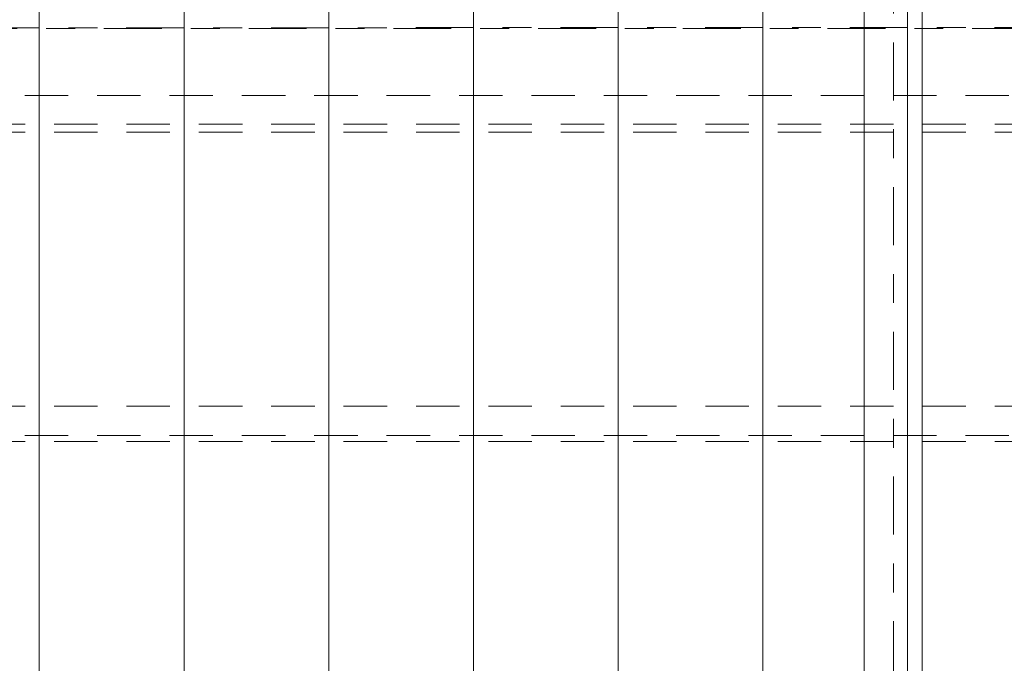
# Model space of a CAD drawing. Header units: metres. Extents: x -167 to 233, y -155 to 122.
# Tile 80 of 96: x 49.73 to 53.14, y 36.4 to 38.62. Entities that reach past the tile are written whole.
import ezdxf
from ezdxf.enums import TextEntityAlignment as Align

# ---------------------------------------------------------------- set-up
doc = ezdxf.new("R2010")
doc.units = ezdxf.units.M
doc.header["$MEASUREMENT"] = 0
for name, pattern in [('Achse', [0.4, 0.2, -0.1, 0, -0.1]), ('Raster', [0.4, 0.2, -0.1, 0, -0.1]), ('Strichlinie_ eng', [0.23, 0.15, -0.08])]:
    doc.linetypes.add(name, pattern=pattern)
for name, color, linetype in [('20 Träger', 7, 'Continuous'), ('30 Dachaufbau', 7, 'Continuous'), ('30 Dachkonstruktion massiv', 7, 'Continuous'), ('70 PV-Anlage', 7, 'Continuous'), ('90 Achsraster', 7, 'Continuous')]:
    doc.layers.add(name, color=color, linetype=linetype)
doc.styles.add('ERSTELLTER_STIL_1', font='arial.ttf')

# ---------------------------------------------------------------- blocks, each defined once
blk = doc.blocks.new('Standard-Rastermarker_139')
at = {"layer": '90 Achsraster', "color": 14, "linetype": 'Raster', "lineweight": 18, "true_color": 0xa80000}
blk.add_line((1, 0), (45.4427, 0), dxfattribs=at)
at = {"layer": '90 Achsraster', "color": 14, "lineweight": 18, "true_color": 0xa80000, "style": 'ERSTELLTER_STIL_1'}
for tag, p in [('AC_MarkerText_1_0', (-0.35, 0.15)), ('AC_MarkerText_1_1', (46.7927, 0.15))]:
    blk.add_attdef(tag, text='', height=0.3, dxfattribs=at).set_placement(p, align=Align.TOP_CENTER)
blk = doc.blocks.new('Lattung 27_2')
at = {"layer": '30 Dachkonstruktion massiv', "color": 7, "linetype": 'Strichlinie_ eng', "lineweight": 13}
for p, q in [((40.5014, 6.516), (0, 6.516)), ((0, 6.4946), (40.5014, 6.4946)), ((40.5014, 6.3936), (0, 6.3936)), ((40.5014, 5.4465), (0, 5.4465)), ((40.5014, 5.4186), (0, 5.4186)), ((0, 5.3196), (40.5014, 5.3196))]:
    blk.add_line(p, q, dxfattribs=at)
blk = doc.blocks.new('*X219', base_point=(27236.1321, 33357.279))
at = {"layer": '30 Dachaufbau', "color": 7, "linetype": 'Continuous', "lineweight": 13}
for p, q in [((49.8011, 38.6815), (49.8011, 38.6172)), ((49.8011, 38.6815), (49.8011, 38.6172)), ((50.3011, 38.6815), (50.3011, 38.6172)), ((50.3011, 38.6815), (50.3011, 38.6172)), ((50.8011, 38.6815), (50.8011, 38.6172)), ((50.8011, 38.6815), (50.8011, 38.6172)), ((51.3011, 38.6815), (51.3011, 38.6172)), ((51.3011, 38.6815), (51.3011, 38.6172)), ((51.8011, 38.6815), (51.8011, 38.6172)), ((51.8011, 38.6815), (51.8011, 38.6172)), ((52.3011, 38.6815), (52.3011, 38.6172)), ((52.3011, 38.6815), (52.3011, 38.6172)), ((52.8011, 38.6815), (52.8011, 38.6172)), ((52.8011, 38.6815), (52.8011, 38.6172)), ((49.8011, 38.6172), (49.8011, 38.5528)), ((49.8011, 38.6172), (49.8011, 38.5528)), ((50.3011, 38.6172), (50.3011, 38.5528)), ((50.3011, 38.6172), (50.3011, 38.5528)), ((50.8011, 38.6172), (50.8011, 38.5528)), ((50.8011, 38.6172), (50.8011, 38.5528)), ((51.3011, 38.6172), (51.3011, 38.5528)), ((51.3011, 38.6172), (51.3011, 38.5528)), ((51.8011, 38.6172), (51.8011, 38.5528)), ((51.8011, 38.6172), (51.8011, 38.5528)), ((52.3011, 38.6172), (52.3011, 38.5528)), ((52.3011, 38.6172), (52.3011, 38.5528)), ((52.8011, 38.6172), (52.8011, 38.5528)), ((52.8011, 38.6172), (52.8011, 38.5528)), ((49.8011, 38.5528), (49.8011, 38.4884)), ((49.8011, 38.5528), (49.8011, 38.4884)), ((50.3011, 38.5528), (50.3011, 38.4884)), ((50.3011, 38.5528), (50.3011, 38.4884)), ((50.8011, 38.5528), (50.8011, 38.4884)), ((50.8011, 38.5528), (50.8011, 38.4884)), ((51.3011, 38.5528), (51.3011, 38.4884)), ((51.3011, 38.5528), (51.3011, 38.4884)), ((51.8011, 38.5528), (51.8011, 38.4884)), ((51.8011, 38.5528), (51.8011, 38.4884)), ((52.3011, 38.5528), (52.3011, 38.4884)), ((52.3011, 38.5528), (52.3011, 38.4884)), ((52.8011, 38.5528), (52.8011, 38.4884)), ((52.8011, 38.5528), (52.8011, 38.4884)), ((49.8011, 38.4884), (49.8011, 38.4241)), ((49.8011, 38.4884), (49.8011, 38.4241)), ((50.3011, 38.4884), (50.3011, 38.4241)), ((50.3011, 38.4884), (50.3011, 38.4241)), ((50.8011, 38.4884), (50.8011, 38.4241)), ((50.8011, 38.4884), (50.8011, 38.4241)), ((51.3011, 38.4884), (51.3011, 38.4241)), ((51.3011, 38.4884), (51.3011, 38.4241)), ((51.8011, 38.4884), (51.8011, 38.4241)), ((51.8011, 38.4884), (51.8011, 38.4241)), ((52.3011, 38.4884), (52.3011, 38.4241)), ((52.3011, 38.4884), (52.3011, 38.4241)), ((52.8011, 38.4884), (52.8011, 38.4241)), ((52.8011, 38.4884), (52.8011, 38.4241)), ((49.8011, 38.4241), (49.8011, 38.3597)), ((49.8011, 38.4241), (49.8011, 38.3597)), ((50.3011, 38.4241), (50.3011, 38.3597)), ((50.3011, 38.4241), (50.3011, 38.3597)), ((50.8011, 38.4241), (50.8011, 38.3597)), ((50.8011, 38.4241), (50.8011, 38.3597)), ((51.3011, 38.4241), (51.3011, 38.3597)), ((51.3011, 38.4241), (51.3011, 38.3597)), ((51.8011, 38.4241), (51.8011, 38.3597)), ((51.8011, 38.4241), (51.8011, 38.3597)), ((52.3011, 38.4241), (52.3011, 38.3597)), ((52.3011, 38.4241), (52.3011, 38.3597)), ((52.8011, 38.4241), (52.8011, 38.3597)), ((52.8011, 38.4241), (52.8011, 38.3597)), ((49.8011, 38.3597), (49.8011, 38.2953)), ((49.8011, 38.3597), (49.8011, 38.2953)), ((50.3011, 38.3597), (50.3011, 38.2953)), ((50.3011, 38.3597), (50.3011, 38.2953)), ((50.8011, 38.3597), (50.8011, 38.2953)), ((50.8011, 38.3597), (50.8011, 38.2953)), ((51.3011, 38.3597), (51.3011, 38.2953)), ((51.3011, 38.3597), (51.3011, 38.2953)), ((51.8011, 38.3597), (51.8011, 38.2953)), ((51.8011, 38.3597), (51.8011, 38.2953)), ((52.3011, 38.3597), (52.3011, 38.2953)), ((52.3011, 38.3597), (52.3011, 38.2953)), ((52.8011, 38.3597), (52.8011, 38.2953)), ((52.8011, 38.3597), (52.8011, 38.2953)), ((49.8011, 38.2953), (49.8011, 38.231)), ((49.8011, 38.2953), (49.8011, 38.231)), ((50.3011, 38.2953), (50.3011, 38.231)), ((50.3011, 38.2953), (50.3011, 38.231)), ((50.8011, 38.2953), (50.8011, 38.231)), ((50.8011, 38.2953), (50.8011, 38.231)), ((51.3011, 38.2953), (51.3011, 38.231)), ((51.3011, 38.2953), (51.3011, 38.231)), ((51.8011, 38.2953), (51.8011, 38.231)), ((51.8011, 38.2953), (51.8011, 38.231)), ((52.3011, 38.2953), (52.3011, 38.231)), ((52.3011, 38.2953), (52.3011, 38.231)), ((52.8011, 38.2953), (52.8011, 38.231)), ((52.8011, 38.2953), (52.8011, 38.231)), ((49.8011, 38.231), (49.8011, 38.1666)), ((49.8011, 38.231), (49.8011, 38.1666)), ((50.3011, 38.231), (50.3011, 38.1666)), ((50.3011, 38.231), (50.3011, 38.1666)), ((50.8011, 38.231), (50.8011, 38.1666)), ((50.8011, 38.231), (50.8011, 38.1666)), ((51.3011, 38.231), (51.3011, 38.1666)), ((51.3011, 38.231), (51.3011, 38.1666)), ((51.8011, 38.231), (51.8011, 38.1666)), ((51.8011, 38.231), (51.8011, 38.1666)), ((52.3011, 38.231), (52.3011, 38.1666)), ((52.3011, 38.231), (52.3011, 38.1666)), ((52.8011, 38.231), (52.8011, 38.1666)), ((52.8011, 38.231), (52.8011, 38.1666)), ((49.8011, 38.1666), (49.8011, 38.1022)), ((49.8011, 38.1666), (49.8011, 38.1022)), ((50.3011, 38.1666), (50.3011, 38.1022)), ((50.3011, 38.1666), (50.3011, 38.1022)), ((50.8011, 38.1666), (50.8011, 38.1022)), ((50.8011, 38.1666), (50.8011, 38.1022)), ((51.3011, 38.1666), (51.3011, 38.1022)), ((51.3011, 38.1666), (51.3011, 38.1022)), ((51.8011, 38.1666), (51.8011, 38.1022)), ((51.8011, 38.1666), (51.8011, 38.1022)), ((52.3011, 38.1666), (52.3011, 38.1022)), ((52.3011, 38.1666), (52.3011, 38.1022)), ((52.8011, 38.1666), (52.8011, 38.1022)), ((52.8011, 38.1666), (52.8011, 38.1022)), ((49.8011, 38.1022), (49.8011, 38.0379)), ((49.8011, 38.1022), (49.8011, 38.0379)), ((50.3011, 38.1022), (50.3011, 38.0379)), ((50.3011, 38.1022), (50.3011, 38.0379)), ((50.8011, 38.1022), (50.8011, 38.0379)), ((50.8011, 38.1022), (50.8011, 38.0379)), ((51.3011, 38.1022), (51.3011, 38.0379)), ((51.3011, 38.1022), (51.3011, 38.0379)), ((51.8011, 38.1022), (51.8011, 38.0379)), ((51.8011, 38.1022), (51.8011, 38.0379)), ((52.3011, 38.1022), (52.3011, 38.0379)), ((52.3011, 38.1022), (52.3011, 38.0379)), ((52.8011, 38.1022), (52.8011, 38.0379)), ((52.8011, 38.1022), (52.8011, 38.0379)), ((49.8011, 38.0379), (49.8011, 37.9735)), ((49.8011, 38.0379), (49.8011, 37.9735)), ((50.3011, 38.0379), (50.3011, 37.9735)), ((50.3011, 38.0379), (50.3011, 37.9735)), ((50.8011, 38.0379), (50.8011, 37.9735)), ((50.8011, 38.0379), (50.8011, 37.9735)), ((51.3011, 38.0379), (51.3011, 37.9735)), ((51.3011, 38.0379), (51.3011, 37.9735)), ((51.8011, 38.0379), (51.8011, 37.9735)), ((51.8011, 38.0379), (51.8011, 37.9735)), ((52.3011, 38.0379), (52.3011, 37.9735)), ((52.3011, 38.0379), (52.3011, 37.9735)), ((52.8011, 38.0379), (52.8011, 37.9735)), ((52.8011, 38.0379), (52.8011, 37.9735)), ((49.8011, 37.9735), (49.8011, 37.9091)), ((49.8011, 37.9735), (49.8011, 37.9091)), ((50.3011, 37.9735), (50.3011, 37.9091)), ((50.3011, 37.9735), (50.3011, 37.9091)), ((50.8011, 37.9735), (50.8011, 37.9091)), ((50.8011, 37.9735), (50.8011, 37.9091)), ((51.3011, 37.9735), (51.3011, 37.9091)), ((51.3011, 37.9735), (51.3011, 37.9091)), ((51.8011, 37.9735), (51.8011, 37.9091)), ((51.8011, 37.9735), (51.8011, 37.9091)), ((52.3011, 37.9735), (52.3011, 37.9091)), ((52.3011, 37.9735), (52.3011, 37.9091)), ((52.8011, 37.9735), (52.8011, 37.9091)), ((52.8011, 37.9735), (52.8011, 37.9091)), ((49.8011, 37.9091), (49.8011, 37.8448)), ((49.8011, 37.9091), (49.8011, 37.8448)), ((50.3011, 37.9091), (50.3011, 37.8448)), ((50.3011, 37.9091), (50.3011, 37.8448)), ((50.8011, 37.9091), (50.8011, 37.8448)), ((50.8011, 37.9091), (50.8011, 37.8448)), ((51.3011, 37.9091), (51.3011, 37.8448)), ((51.3011, 37.9091), (51.3011, 37.8448)), ((51.8011, 37.9091), (51.8011, 37.8448)), ((51.8011, 37.9091), (51.8011, 37.8448)), ((52.3011, 37.9091), (52.3011, 37.8448)), ((52.3011, 37.9091), (52.3011, 37.8448)), ((52.8011, 37.9091), (52.8011, 37.8448)), ((52.8011, 37.9091), (52.8011, 37.8448)), ((49.8011, 37.8448), (49.8011, 37.7804)), ((49.8011, 37.8448), (49.8011, 37.7804)), ((50.3011, 37.8448), (50.3011, 37.7804)), ((50.3011, 37.8448), (50.3011, 37.7804)), ((50.8011, 37.8448), (50.8011, 37.7804)), ((50.8011, 37.8448), (50.8011, 37.7804)), ((51.3011, 37.8448), (51.3011, 37.7804)), ((51.3011, 37.8448), (51.3011, 37.7804)), ((51.8011, 37.8448), (51.8011, 37.7804)), ((51.8011, 37.8448), (51.8011, 37.7804)), ((52.3011, 37.8448), (52.3011, 37.7804)), ((52.3011, 37.8448), (52.3011, 37.7804)), ((52.8011, 37.8448), (52.8011, 37.7804)), ((52.8011, 37.8448), (52.8011, 37.7804)), ((49.8011, 37.7804), (49.8011, 37.716)), ((49.8011, 37.7804), (49.8011, 37.716)), ((50.3011, 37.7804), (50.3011, 37.716)), ((50.3011, 37.7804), (50.3011, 37.716)), ((50.8011, 37.7804), (50.8011, 37.716)), ((50.8011, 37.7804), (50.8011, 37.716)), ((51.3011, 37.7804), (51.3011, 37.716)), ((51.3011, 37.7804), (51.3011, 37.716)), ((51.8011, 37.7804), (51.8011, 37.716)), ((51.8011, 37.7804), (51.8011, 37.716)), ((52.3011, 37.7804), (52.3011, 37.716)), ((52.3011, 37.7804), (52.3011, 37.716)), ((52.8011, 37.7804), (52.8011, 37.716)), ((52.8011, 37.7804), (52.8011, 37.716)), ((49.8011, 37.716), (49.8011, 37.6517)), ((49.8011, 37.716), (49.8011, 37.6517)), ((50.3011, 37.716), (50.3011, 37.6517)), ((50.3011, 37.716), (50.3011, 37.6517)), ((50.8011, 37.716), (50.8011, 37.6517)), ((50.8011, 37.716), (50.8011, 37.6517)), ((51.3011, 37.716), (51.3011, 37.6517)), ((51.3011, 37.716), (51.3011, 37.6517)), ((51.8011, 37.716), (51.8011, 37.6517)), ((51.8011, 37.716), (51.8011, 37.6517)), ((52.3011, 37.716), (52.3011, 37.6517)), ((52.3011, 37.716), (52.3011, 37.6517)), ((52.8011, 37.716), (52.8011, 37.6517)), ((52.8011, 37.716), (52.8011, 37.6517)), ((49.8011, 37.6517), (49.8011, 37.5873)), ((49.8011, 37.6517), (49.8011, 37.5873)), ((50.3011, 37.6517), (50.3011, 37.5873)), ((50.3011, 37.6517), (50.3011, 37.5873)), ((50.8011, 37.6517), (50.8011, 37.5873)), ((50.8011, 37.6517), (50.8011, 37.5873)), ((51.3011, 37.6517), (51.3011, 37.5873)), ((51.3011, 37.6517), (51.3011, 37.5873)), ((51.8011, 37.6517), (51.8011, 37.5873)), ((51.8011, 37.6517), (51.8011, 37.5873)), ((52.3011, 37.6517), (52.3011, 37.5873)), ((52.3011, 37.6517), (52.3011, 37.5873)), ((52.8011, 37.6517), (52.8011, 37.5873)), ((52.8011, 37.6517), (52.8011, 37.5873)), ((49.8011, 37.5873), (49.8011, 37.5229)), ((49.8011, 37.5873), (49.8011, 37.5229)), ((50.3011, 37.5873), (50.3011, 37.5229)), ((50.3011, 37.5873), (50.3011, 37.5229)), ((50.8011, 37.5873), (50.8011, 37.5229)), ((50.8011, 37.5873), (50.8011, 37.5229)), ((51.3011, 37.5873), (51.3011, 37.5229)), ((51.3011, 37.5873), (51.3011, 37.5229)), ((51.8011, 37.5873), (51.8011, 37.5229)), ((51.8011, 37.5873), (51.8011, 37.5229)), ((52.3011, 37.5873), (52.3011, 37.5229)), ((52.3011, 37.5873), (52.3011, 37.5229)), ((52.8011, 37.5873), (52.8011, 37.5229)), ((52.8011, 37.5873), (52.8011, 37.5229)), ((49.8011, 37.5229), (49.8011, 37.4586)), ((49.8011, 37.5229), (49.8011, 37.4586)), ((50.3011, 37.5229), (50.3011, 37.4586)), ((50.3011, 37.5229), (50.3011, 37.4586)), ((50.8011, 37.5229), (50.8011, 37.4586)), ((50.8011, 37.5229), (50.8011, 37.4586)), ((51.3011, 37.5229), (51.3011, 37.4586)), ((51.3011, 37.5229), (51.3011, 37.4586)), ((51.8011, 37.5229), (51.8011, 37.4586)), ((51.8011, 37.5229), (51.8011, 37.4586)), ((52.3011, 37.5229), (52.3011, 37.4586)), ((52.3011, 37.5229), (52.3011, 37.4586)), ((52.8011, 37.5229), (52.8011, 37.4586)), ((52.8011, 37.5229), (52.8011, 37.4586)), ((49.8011, 37.4586), (49.8011, 37.3942)), ((49.8011, 37.4586), (49.8011, 37.3942)), ((50.3011, 37.4586), (50.3011, 37.3942)), ((50.3011, 37.4586), (50.3011, 37.3942)), ((50.8011, 37.4586), (50.8011, 37.3942)), ((50.8011, 37.4586), (50.8011, 37.3942)), ((51.3011, 37.4586), (51.3011, 37.3942)), ((51.3011, 37.4586), (51.3011, 37.3942)), ((51.8011, 37.4586), (51.8011, 37.3942)), ((51.8011, 37.4586), (51.8011, 37.3942)), ((52.3011, 37.4586), (52.3011, 37.3942)), ((52.3011, 37.4586), (52.3011, 37.3942)), ((52.8011, 37.4586), (52.8011, 37.3942)), ((52.8011, 37.4586), (52.8011, 37.3942)), ((49.8011, 37.3942), (49.8011, 37.3298)), ((49.8011, 37.3942), (49.8011, 37.3298)), ((50.3011, 37.3942), (50.3011, 37.3298)), ((50.3011, 37.3942), (50.3011, 37.3298)), ((50.8011, 37.3942), (50.8011, 37.3298)), ((50.8011, 37.3942), (50.8011, 37.3298)), ((51.3011, 37.3942), (51.3011, 37.3298)), ((51.3011, 37.3942), (51.3011, 37.3298)), ((51.8011, 37.3942), (51.8011, 37.3298)), ((51.8011, 37.3942), (51.8011, 37.3298)), ((52.3011, 37.3942), (52.3011, 37.3298)), ((52.3011, 37.3942), (52.3011, 37.3298)), ((52.8011, 37.3942), (52.8011, 37.3298)), ((52.8011, 37.3942), (52.8011, 37.3298)), ((49.8011, 37.3298), (49.8011, 37.2655)), ((49.8011, 37.3298), (49.8011, 37.2655)), ((50.3011, 37.3298), (50.3011, 37.2655)), ((50.3011, 37.3298), (50.3011, 37.2655)), ((50.8011, 37.3298), (50.8011, 37.2655)), ((50.8011, 37.3298), (50.8011, 37.2655)), ((51.3011, 37.3298), (51.3011, 37.2655)), ((51.3011, 37.3298), (51.3011, 37.2655)), ((51.8011, 37.3298), (51.8011, 37.2655)), ((51.8011, 37.3298), (51.8011, 37.2655)), ((52.3011, 37.3298), (52.3011, 37.2655)), ((52.3011, 37.3298), (52.3011, 37.2655)), ((52.8011, 37.3298), (52.8011, 37.2655)), ((52.8011, 37.3298), (52.8011, 37.2655)), ((49.8011, 37.2655), (49.8011, 37.2011)), ((49.8011, 37.2655), (49.8011, 37.2011)), ((50.3011, 37.2655), (50.3011, 37.2011)), ((50.3011, 37.2655), (50.3011, 37.2011)), ((50.8011, 37.2655), (50.8011, 37.2011)), ((50.8011, 37.2655), (50.8011, 37.2011)), ((51.3011, 37.2655), (51.3011, 37.2011)), ((51.3011, 37.2655), (51.3011, 37.2011)), ((51.8011, 37.2655), (51.8011, 37.2011)), ((51.8011, 37.2655), (51.8011, 37.2011)), ((52.3011, 37.2655), (52.3011, 37.2011)), ((52.3011, 37.2655), (52.3011, 37.2011)), ((52.8011, 37.2655), (52.8011, 37.2011)), ((52.8011, 37.2655), (52.8011, 37.2011)), ((49.8011, 37.2011), (49.8011, 37.1367)), ((49.8011, 37.2011), (49.8011, 37.1367)), ((50.3011, 37.2011), (50.3011, 37.1367)), ((50.3011, 37.2011), (50.3011, 37.1367)), ((50.8011, 37.2011), (50.8011, 37.1367)), ((50.8011, 37.2011), (50.8011, 37.1367)), ((51.3011, 37.2011), (51.3011, 37.1367)), ((51.3011, 37.2011), (51.3011, 37.1367)), ((51.8011, 37.2011), (51.8011, 37.1367)), ((51.8011, 37.2011), (51.8011, 37.1367)), ((52.3011, 37.2011), (52.3011, 37.1367)), ((52.3011, 37.2011), (52.3011, 37.1367)), ((52.8011, 37.2011), (52.8011, 37.1367)), ((52.8011, 37.2011), (52.8011, 37.1367)), ((49.8011, 37.1367), (49.8011, 37.0724)), ((49.8011, 37.1367), (49.8011, 37.0724)), ((50.3011, 37.1367), (50.3011, 37.0724)), ((50.3011, 37.1367), (50.3011, 37.0724)), ((50.8011, 37.1367), (50.8011, 37.0724)), ((50.8011, 37.1367), (50.8011, 37.0724)), ((51.3011, 37.1367), (51.3011, 37.0724)), ((51.3011, 37.1367), (51.3011, 37.0724)), ((51.8011, 37.1367), (51.8011, 37.0724)), ((51.8011, 37.1367), (51.8011, 37.0724)), ((52.3011, 37.1367), (52.3011, 37.0724)), ((52.3011, 37.1367), (52.3011, 37.0724)), ((52.8011, 37.1367), (52.8011, 37.0724)), ((52.8011, 37.1367), (52.8011, 37.0724)), ((49.8011, 37.0724), (49.8011, 37.008)), ((49.8011, 37.0724), (49.8011, 37.008)), ((50.3011, 37.0724), (50.3011, 37.008)), ((50.3011, 37.0724), (50.3011, 37.008)), ((50.8011, 37.0724), (50.8011, 37.008)), ((50.8011, 37.0724), (50.8011, 37.008)), ((51.3011, 37.0724), (51.3011, 37.008)), ((51.3011, 37.0724), (51.3011, 37.008)), ((51.8011, 37.0724), (51.8011, 37.008)), ((51.8011, 37.0724), (51.8011, 37.008)), ((52.3011, 37.0724), (52.3011, 37.008)), ((52.3011, 37.0724), (52.3011, 37.008)), ((52.8011, 37.0724), (52.8011, 37.008)), ((52.8011, 37.0724), (52.8011, 37.008)), ((49.8011, 37.008), (49.8011, 36.9436)), ((49.8011, 37.008), (49.8011, 36.9436)), ((50.3011, 37.008), (50.3011, 36.9436)), ((50.3011, 37.008), (50.3011, 36.9436)), ((50.8011, 37.008), (50.8011, 36.9436)), ((50.8011, 37.008), (50.8011, 36.9436)), ((51.3011, 37.008), (51.3011, 36.9436)), ((51.3011, 37.008), (51.3011, 36.9436)), ((51.8011, 37.008), (51.8011, 36.9436)), ((51.8011, 37.008), (51.8011, 36.9436)), ((52.3011, 37.008), (52.3011, 36.9436)), ((52.3011, 37.008), (52.3011, 36.9436)), ((52.8011, 37.008), (52.8011, 36.9436)), ((52.8011, 37.008), (52.8011, 36.9436)), ((49.8011, 36.9436), (49.8011, 36.8793)), ((49.8011, 36.9436), (49.8011, 36.8793)), ((50.3011, 36.9436), (50.3011, 36.8793)), ((50.3011, 36.9436), (50.3011, 36.8793)), ((50.8011, 36.9436), (50.8011, 36.8793)), ((50.8011, 36.9436), (50.8011, 36.8793)), ((51.3011, 36.9436), (51.3011, 36.8793)), ((51.3011, 36.9436), (51.3011, 36.8793)), ((51.8011, 36.9436), (51.8011, 36.8793)), ((51.8011, 36.9436), (51.8011, 36.8793)), ((52.3011, 36.9436), (52.3011, 36.8793)), ((52.3011, 36.9436), (52.3011, 36.8793)), ((52.8011, 36.9436), (52.8011, 36.8793)), ((52.8011, 36.9436), (52.8011, 36.8793)), ((49.8011, 36.8793), (49.8011, 36.8149)), ((49.8011, 36.8793), (49.8011, 36.8149)), ((50.3011, 36.8793), (50.3011, 36.8149)), ((50.3011, 36.8793), (50.3011, 36.8149)), ((50.8011, 36.8793), (50.8011, 36.8149)), ((50.8011, 36.8793), (50.8011, 36.8149)), ((51.3011, 36.8793), (51.3011, 36.8149)), ((51.3011, 36.8793), (51.3011, 36.8149)), ((51.8011, 36.8793), (51.8011, 36.8149)), ((51.8011, 36.8793), (51.8011, 36.8149)), ((52.3011, 36.8793), (52.3011, 36.8149)), ((52.3011, 36.8793), (52.3011, 36.8149)), ((52.8011, 36.8793), (52.8011, 36.8149)), ((52.8011, 36.8793), (52.8011, 36.8149)), ((49.8011, 36.8149), (49.8011, 36.7505)), ((49.8011, 36.8149), (49.8011, 36.7505)), ((50.3011, 36.8149), (50.3011, 36.7505)), ((50.3011, 36.8149), (50.3011, 36.7505)), ((50.8011, 36.8149), (50.8011, 36.7505)), ((50.8011, 36.8149), (50.8011, 36.7505)), ((51.3011, 36.8149), (51.3011, 36.7505)), ((51.3011, 36.8149), (51.3011, 36.7505)), ((51.8011, 36.8149), (51.8011, 36.7505)), ((51.8011, 36.8149), (51.8011, 36.7505)), ((52.3011, 36.8149), (52.3011, 36.7505)), ((52.3011, 36.8149), (52.3011, 36.7505)), ((52.8011, 36.8149), (52.8011, 36.7505)), ((52.8011, 36.8149), (52.8011, 36.7505)), ((49.8011, 36.7505), (49.8011, 36.6862)), ((49.8011, 36.7505), (49.8011, 36.6862)), ((50.3011, 36.7505), (50.3011, 36.6862)), ((50.3011, 36.7505), (50.3011, 36.6862)), ((50.8011, 36.7505), (50.8011, 36.6862)), ((50.8011, 36.7505), (50.8011, 36.6862)), ((51.3011, 36.7505), (51.3011, 36.6862)), ((51.3011, 36.7505), (51.3011, 36.6862)), ((51.8011, 36.7505), (51.8011, 36.6862)), ((51.8011, 36.7505), (51.8011, 36.6862)), ((52.3011, 36.7505), (52.3011, 36.6862)), ((52.3011, 36.7505), (52.3011, 36.6862)), ((52.8011, 36.7505), (52.8011, 36.6862)), ((52.8011, 36.7505), (52.8011, 36.6862)), ((49.8011, 36.6862), (49.8011, 36.6218)), ((49.8011, 36.6862), (49.8011, 36.6218)), ((50.3011, 36.6862), (50.3011, 36.6218)), ((50.3011, 36.6862), (50.3011, 36.6218)), ((50.8011, 36.6862), (50.8011, 36.6218)), ((50.8011, 36.6862), (50.8011, 36.6218)), ((51.3011, 36.6862), (51.3011, 36.6218)), ((51.3011, 36.6862), (51.3011, 36.6218)), ((51.8011, 36.6862), (51.8011, 36.6218)), ((51.8011, 36.6862), (51.8011, 36.6218)), ((52.3011, 36.6862), (52.3011, 36.6218)), ((52.3011, 36.6862), (52.3011, 36.6218)), ((52.8011, 36.6862), (52.8011, 36.6218)), ((52.8011, 36.6862), (52.8011, 36.6218)), ((49.8011, 36.6218), (49.8011, 36.5574)), ((49.8011, 36.6218), (49.8011, 36.5574)), ((50.3011, 36.6218), (50.3011, 36.5574)), ((50.3011, 36.6218), (50.3011, 36.5574)), ((50.8011, 36.6218), (50.8011, 36.5574)), ((50.8011, 36.6218), (50.8011, 36.5574)), ((51.3011, 36.6218), (51.3011, 36.5574)), ((51.3011, 36.6218), (51.3011, 36.5574)), ((51.8011, 36.6218), (51.8011, 36.5574)), ((51.8011, 36.6218), (51.8011, 36.5574)), ((52.3011, 36.6218), (52.3011, 36.5574)), ((52.3011, 36.6218), (52.3011, 36.5574)), ((52.8011, 36.6218), (52.8011, 36.5574)), ((52.8011, 36.6218), (52.8011, 36.5574)), ((49.8011, 36.5574), (49.8011, 36.4931)), ((49.8011, 36.5574), (49.8011, 36.4931)), ((50.3011, 36.5574), (50.3011, 36.4931)), ((50.3011, 36.5574), (50.3011, 36.4931)), ((50.8011, 36.5574), (50.8011, 36.4931)), ((50.8011, 36.5574), (50.8011, 36.4931)), ((51.3011, 36.5574), (51.3011, 36.4931)), ((51.3011, 36.5574), (51.3011, 36.4931)), ((51.8011, 36.5574), (51.8011, 36.4931)), ((51.8011, 36.5574), (51.8011, 36.4931)), ((52.3011, 36.5574), (52.3011, 36.4931)), ((52.3011, 36.5574), (52.3011, 36.4931)), ((52.8011, 36.5574), (52.8011, 36.4931)), ((52.8011, 36.5574), (52.8011, 36.4931)), ((49.8011, 36.4931), (49.8011, 36.4287)), ((49.8011, 36.4931), (49.8011, 36.4287)), ((50.3011, 36.4931), (50.3011, 36.4287)), ((50.3011, 36.4931), (50.3011, 36.4287)), ((50.8011, 36.4931), (50.8011, 36.4287)), ((50.8011, 36.4931), (50.8011, 36.4287)), ((51.3011, 36.4931), (51.3011, 36.4287)), ((51.3011, 36.4931), (51.3011, 36.4287)), ((51.8011, 36.4931), (51.8011, 36.4287)), ((51.8011, 36.4931), (51.8011, 36.4287)), ((52.3011, 36.4931), (52.3011, 36.4287)), ((52.3011, 36.4931), (52.3011, 36.4287)), ((52.8011, 36.4931), (52.8011, 36.4287)), ((52.8011, 36.4931), (52.8011, 36.4287)), ((49.8011, 36.4287), (49.8011, 36.3643)), ((49.8011, 36.4287), (49.8011, 36.3643)), ((50.3011, 36.4287), (50.3011, 36.3643)), ((50.3011, 36.4287), (50.3011, 36.3643)), ((50.8011, 36.4287), (50.8011, 36.3643)), ((50.8011, 36.4287), (50.8011, 36.3643)), ((51.3011, 36.4287), (51.3011, 36.3643)), ((51.3011, 36.4287), (51.3011, 36.3643)), ((51.8011, 36.4287), (51.8011, 36.3643)), ((51.8011, 36.4287), (51.8011, 36.3643)), ((52.3011, 36.4287), (52.3011, 36.3643)), ((52.3011, 36.4287), (52.3011, 36.3643)), ((52.8011, 36.4287), (52.8011, 36.3643)), ((52.8011, 36.4287), (52.8011, 36.3643))]:
    blk.add_line(p, q, dxfattribs=at)
blk = doc.blocks.new('Standard-Rastermarker_138')
at = {"layer": '90 Achsraster', "color": 14, "linetype": 'Raster', "lineweight": 18, "true_color": 0xa80000}
blk.add_line((1, 0), (24.6809, 0), dxfattribs=at)
at = {"layer": '90 Achsraster', "color": 14, "lineweight": 18, "true_color": 0xa80000, "style": 'ERSTELLTER_STIL_1'}
for tag, p in [('AC_MarkerText_1_0', (-0.5686, -0.0686)), ('AC_MarkerText_1_1', (25.8123, -0.0686))]:
    blk.add_attdef(tag, text='', height=0.3, rotation=90, dxfattribs=at).set_placement(p, align=Align.TOP_CENTER)
blk = doc.blocks.new('Solarkollektor - ACB_2')
at = {"layer": '70 PV-Anlage', "color": 7, "linetype": 'Achse', "lineweight": 13}
blk.add_line((39.55, 5.1237), (0, 5.1237), dxfattribs=at)

msp = doc.modelspace()

# ---------------------------------------------------------------- linework, layer by layer
at = {"layer": '20 Träger', "color": 7, "linetype": 'Continuous', "lineweight": 18}
for p, q in [((52.6511, 27.6397), (52.6511, 44.5397)), ((52.8511, 27.6397), (52.8511, 44.5397))]:
    msp.add_line(p, q, dxfattribs=at)

# ---------------------------------------------------------------- block references
at = {"layer": '30 Dachaufbau', "color": 7, "linetype": 'Continuous', "lineweight": 13}
msp.add_blockref('*X219', (27236.1321, 33357.279), dxfattribs=at)
at = {"layer": '30 Dachkonstruktion massiv', "color": 7, "linetype": 'Strichlinie_ eng', "lineweight": 18, "xscale": -1, "rotation": 180}
msp.add_blockref('Lattung 27_2', (17.5011, 43.6786), dxfattribs=at)
at = {"layer": '70 PV-Anlage', "color": 7, "linetype": 'Continuous', "lineweight": 13, "rotation": 180.0054744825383}
msp.add_blockref('Solarkollektor - ACB_2', (57.6511, 43.7172), dxfattribs=at)
at = {"layer": '90 Achsraster', "color": 7, "linetype": 'Continuous', "lineweight": 18, "rotation": 270}
msp.add_blockref('Standard-Rastermarker_138', (52.7525, 47.5416), dxfattribs=at)
at = {"layer": '90 Achsraster', "color": 7, "linetype": 'Continuous', "lineweight": 18}
msp.add_blockref('Standard-Rastermarker_139', (13.5244, 38.5897), dxfattribs=at)

doc.saveas('drawing.dxf')
